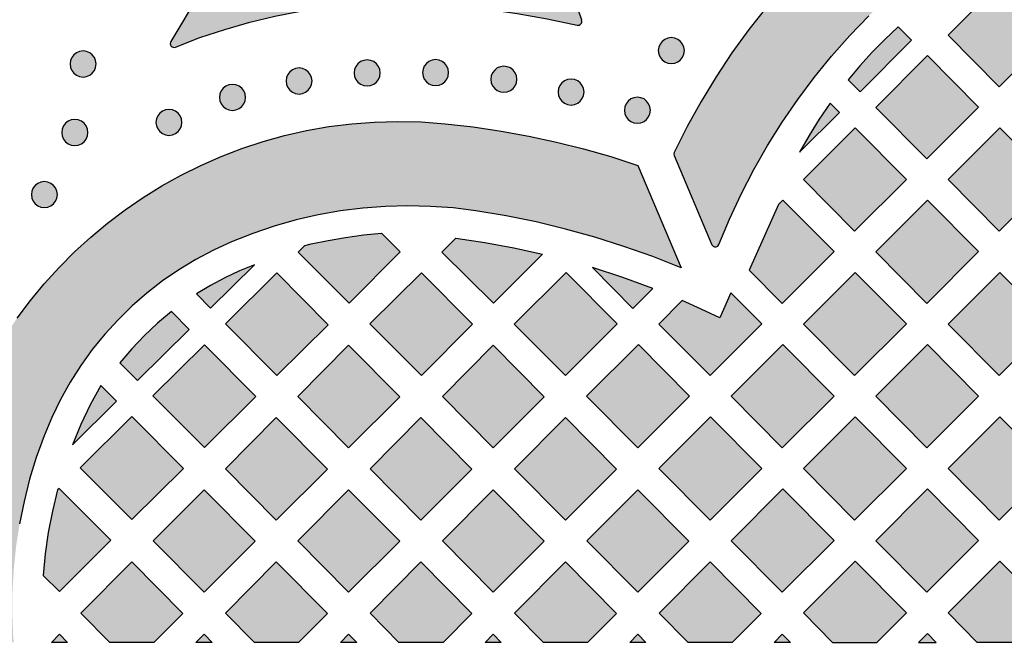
# Model space of a CAD drawing. Header units: millimetres. Extents: x -575 to 893, y -1168 to -690.
# Tile 13 of 72: x -316 to -188, y -1168 to -1087. Entities that reach past the tile are written whole.
import ezdxf

# ---------------------------------------------------------------- set-up
doc = ezdxf.new("R2010")
doc.units = ezdxf.units.MM
doc.layers.add('pattern', color=7, linetype='Continuous', true_color=0x000000)

msp = doc.modelspace()

# ---------------------------------------------------------------- hatches: boundary and pattern name
at = {"layer": 'pattern'}
for points in [[(-130.88, -1074.91), (-133.21, -1072.94), (-135.62, -1071.11), (-138.1, -1069.42), (-140.64, -1067.87), (-143.24, -1066.45), (-145.89, -1065.18), (-148.58, -1064.05), (-151.32, -1063.06), (-154.1, -1062.21), (-156.91, -1061.5), (-159.74, -1060.92), (-162.59, -1060.49), (-165.46, -1060.2), (-168.33, -1060.05), (-171.21, -1060.04), (-174.09, -1060.17), (-176.96, -1060.44), (-179.81, -1060.85), (-182.65, -1061.39), (-185.46, -1062.08), (-188.24, -1062.91), (-190.99, -1063.88), (-193.7, -1064.99), (-196.36, -1066.25), (-198.97, -1067.64), (-201.52, -1069.17), (-204.01, -1070.84), (-206.43, -1072.65), (-208.78, -1074.6), (-211.54, -1077.13), (-214.2, -1079.76), (-216.74, -1082.49), (-219.16, -1085.32), (-221.47, -1088.25), (-223.65, -1091.27), (-225.71, -1094.38), (-227.65, -1097.57), (-229.45, -1100.84), (-231.12, -1104.19), (-231.17, -1104.39), (-231.13, -1104.58), (-226.25, -1116.12), (-226.1, -1116.31), (-225.9, -1116.41), (-225.69, -1116.4), (-225.49, -1116.31), (-225.35, -1116.11), (-223.97, -1112.81), (-222.46, -1109.57), (-220.82, -1106.4), (-219.05, -1103.3), (-217.15, -1100.28), (-215.14, -1097.35), (-213.01, -1094.49), (-210.76, -1091.73), (-208.4, -1089.06), (-205.93, -1086.48), (-203.35, -1084), (-200.66, -1081.63), (-198.58, -1079.96), (-196.42, -1078.42), (-194.2, -1077.02), (-191.92, -1075.75), (-189.59, -1074.61), (-187.21, -1073.61), (-184.79, -1072.75), (-182.34, -1072.02), (-179.86, -1071.42), (-177.35, -1070.96), (-174.82, -1070.64), (-172.28, -1070.45), (-169.74, -1070.4), (-167.19, -1070.48), (-164.65, -1070.71), (-162.12, -1071.07), (-159.61, -1071.56), (-157.12, -1072.2), (-154.66, -1072.97), (-152.23, -1073.88), (-149.84, -1074.93), (-147.5, -1076.12), (-145.21, -1077.45), (-142.98, -1078.91), (-140.22, -1080.93), (-137.57, -1083.06), (-135.02, -1085.3), (-132.57, -1087.65), (-130.24, -1090.11), (-128.02, -1092.66), (-125.91, -1095.3), (-123.93, -1098.04), (-122.07, -1100.86), (-120.33, -1103.76), (-118.72, -1106.75), (-117.24, -1109.8), (-115.9, -1112.93), (-114.7, -1116.13), (-114.56, -1116.33), (-114.36, -1116.44), (-114.14, -1116.44), (-113.94, -1116.35), (-113.8, -1116.15), (-108.97, -1104.39), (-108.93, -1104.19), (-108.98, -1104), (-110.64, -1100.72), (-112.42, -1097.51), (-114.32, -1094.38), (-116.34, -1091.33), (-118.48, -1088.36), (-120.74, -1085.49), (-123.11, -1082.7), (-125.59, -1080), (-128.18, -1077.41)], [(-296.25, -1089.82), (-296.25, -1089.83), (-296.26, -1089.84), (-296.26, -1089.85), (-296.27, -1089.85), (-296.27, -1089.86), (-296.28, -1089.87), (-296.28, -1089.88), (-296.28, -1089.89), (-296.29, -1089.9), (-296.29, -1089.91), (-296.29, -1089.92), (-296.3, -1089.93), (-296.3, -1089.93), (-296.3, -1089.94), (-296.3, -1089.95), (-296.31, -1089.96), (-296.31, -1089.97), (-296.31, -1089.98), (-296.31, -1089.99), (-296.31, -1090), (-296.32, -1090.01), (-296.32, -1090.02), (-296.32, -1090.03), (-296.32, -1090.04), (-296.32, -1090.05), (-296.32, -1090.06), (-296.32, -1090.07), (-296.32, -1090.08), (-296.32, -1090.09), (-296.32, -1090.1), (-296.32, -1090.11), (-296.32, -1090.12), (-296.32, -1090.13), (-296.32, -1090.14), (-296.31, -1090.15), (-296.31, -1090.16), (-296.31, -1090.17), (-296.31, -1090.18), (-296.31, -1090.19), (-296.3, -1090.2), (-296.3, -1090.21), (-296.3, -1090.22), (-296.3, -1090.23), (-296.29, -1090.24), (-296.29, -1090.25), (-296.29, -1090.26), (-296.28, -1090.27), (-296.28, -1090.28), (-296.27, -1090.29), (-296.27, -1090.29), (-296.27, -1090.3), (-296.26, -1090.31), (-296.26, -1090.32), (-296.25, -1090.33), (-296.25, -1090.34), (-296.24, -1090.34), (-296.24, -1090.35), (-296.23, -1090.36), (-296.23, -1090.37), (-296.22, -1090.38), (-296.22, -1090.38), (-296.21, -1090.39), (-296.2, -1090.4), (-296.2, -1090.4), (-296.19, -1090.41), (-296.19, -1090.42), (-296.18, -1090.43), (-296.17, -1090.43), (-296.17, -1090.44), (-296.16, -1090.44), (-296.15, -1090.45), (-296.15, -1090.46), (-296.14, -1090.46), (-296.13, -1090.47), (-296.12, -1090.48), (-296.12, -1090.48), (-296.11, -1090.49), (-296.1, -1090.49), (-296.09, -1090.5), (-296.08, -1090.5), (-296.07, -1090.51), (-296.07, -1090.51), (-296.06, -1090.52), (-296.05, -1090.52), (-296.04, -1090.53), (-296.03, -1090.53), (-296.02, -1090.54), (-296.01, -1090.54), (-296, -1090.54), (-295.99, -1090.55), (-295.98, -1090.55), (-295.97, -1090.55), (-295.97, -1090.56), (-295.96, -1090.56), (-295.95, -1090.56), (-295.94, -1090.56), (-295.93, -1090.57), (-295.92, -1090.57), (-295.91, -1090.57), (-295.9, -1090.57), (-295.89, -1090.57), (-295.88, -1090.58), (-295.87, -1090.58), (-295.86, -1090.58), (-295.85, -1090.58), (-295.84, -1090.58), (-295.83, -1090.58), (-295.82, -1090.58), (-295.81, -1090.58), (-295.8, -1090.58), (-295.79, -1090.58), (-295.78, -1090.58), (-295.77, -1090.58), (-295.76, -1090.57), (-295.75, -1090.57), (-295.74, -1090.57), (-295.73, -1090.57), (-295.72, -1090.57), (-295.71, -1090.57), (-295.7, -1090.56), (-295.69, -1090.56), (-295.68, -1090.56), (-295.67, -1090.56), (-295.66, -1090.55), (-295.66, -1090.55), (-295.65, -1090.55), (-295.64, -1090.54), (-295.63, -1090.54), (-292.48, -1089.32), (-289.28, -1088.25), (-286.04, -1087.32), (-282.77, -1086.54), (-279.46, -1085.9), (-276.13, -1085.41), (-272.78, -1085.06), (-269.42, -1084.87), (-266.04, -1084.82), (-262.66, -1084.93), (-259.28, -1085.18), (-255.34, -1085.63), (-251.43, -1086.19), (-247.54, -1086.88), (-243.68, -1087.7), (-243.66, -1087.7), (-243.65, -1087.7), (-243.63, -1087.7), (-243.61, -1087.71), (-243.6, -1087.71), (-243.58, -1087.71), (-243.57, -1087.71), (-243.55, -1087.71), (-243.53, -1087.71), (-243.52, -1087.71), (-243.5, -1087.7), (-243.48, -1087.7), (-243.47, -1087.7), (-243.45, -1087.69), (-243.43, -1087.69), (-243.42, -1087.69), (-243.4, -1087.68), (-243.38, -1087.67), (-243.37, -1087.67), (-243.35, -1087.66), (-243.34, -1087.65), (-243.32, -1087.65), (-243.31, -1087.64), (-243.29, -1087.63), (-243.28, -1087.62), (-243.27, -1087.61), (-243.25, -1087.6), (-243.24, -1087.59), (-243.23, -1087.58), (-243.22, -1087.57), (-243.21, -1087.56), (-243.2, -1087.54), (-243.19, -1087.53), (-243.18, -1087.52), (-243.17, -1087.51), (-243.16, -1087.49), (-243.15, -1087.48), (-243.14, -1087.47), (-243.13, -1087.45), (-243.12, -1087.44), (-243.12, -1087.42), (-243.11, -1087.41), (-243.1, -1087.39), (-243.1, -1087.38), (-243.09, -1087.36), (-243.09, -1087.34), (-243.08, -1087.33), (-243.08, -1087.31), (-243.07, -1087.29), (-243.07, -1087.28), (-243.07, -1087.26), (-243.07, -1087.24), (-243.07, -1087.23), (-243.07, -1087.21), (-243.07, -1087.19), (-243.07, -1087.18), (-243.07, -1087.16), (-243.07, -1087.14), (-243.07, -1087.13), (-243.08, -1087.11), (-243.08, -1087.09), (-243.08, -1087.08), (-243.09, -1087.06), (-243.09, -1087.05), (-246.86, -1075.92), (-250.68, -1075.33), (-254.51, -1074.89), (-258.36, -1074.59), (-262.2, -1074.44), (-266.05, -1074.44), (-269.9, -1074.59), (-273.73, -1074.88), (-277.56, -1075.32), (-281.37, -1075.91), (-285.15, -1076.64), (-288.92, -1077.51)], [(-195.7, -1089), (-189.08, -1095.67), (-182.39, -1088.98), (-189, -1082.3)], [(-202.15, -1087.93), (-203.87, -1089.55), (-205.53, -1091.22), (-207.11, -1092.96), (-208.64, -1094.77), (-207.08, -1096.33), (-200.42, -1089.66)], [(-229.81, -1091), (-229.87, -1090.55), (-230.04, -1090.15), (-230.3, -1089.81), (-230.65, -1089.55), (-231.05, -1089.38), (-231.5, -1089.32), (-231.94, -1089.38), (-232.35, -1089.55), (-232.69, -1089.81), (-232.95, -1090.15), (-233.12, -1090.55), (-233.18, -1091), (-233.12, -1091.45), (-232.95, -1091.85), (-232.69, -1092.19), (-232.35, -1092.46), (-231.94, -1092.63), (-231.5, -1092.69), (-231.05, -1092.63), (-230.65, -1092.46), (-230.3, -1092.19), (-230.04, -1091.85), (-229.87, -1091.45)], [(-305.91, -1092.73), (-305.97, -1092.28), (-306.14, -1091.88), (-306.4, -1091.54), (-306.74, -1091.28), (-307.14, -1091.11), (-307.59, -1091.05), (-308.04, -1091.11), (-308.44, -1091.28), (-308.78, -1091.54), (-309.05, -1091.88), (-309.22, -1092.28), (-309.28, -1092.73), (-309.22, -1093.18), (-309.05, -1093.58), (-308.78, -1093.92), (-308.44, -1094.19), (-308.04, -1094.36), (-307.59, -1094.42), (-307.14, -1094.36), (-306.74, -1094.19), (-306.4, -1093.92), (-306.14, -1093.58), (-305.97, -1093.18)], [(-269.16, -1093.89), (-269.22, -1093.44), (-269.39, -1093.04), (-269.65, -1092.7), (-270, -1092.43), (-270.4, -1092.26), (-270.85, -1092.2), (-271.29, -1092.26), (-271.7, -1092.43), (-272.04, -1092.7), (-272.3, -1093.04), (-272.47, -1093.44), (-272.53, -1093.89), (-272.47, -1094.34), (-272.3, -1094.74), (-272.04, -1095.08), (-271.7, -1095.34), (-271.29, -1095.51), (-270.85, -1095.57), (-270.4, -1095.51), (-270, -1095.34), (-269.65, -1095.08), (-269.39, -1094.74), (-269.22, -1094.34)], [(-260.31, -1093.85), (-260.37, -1093.4), (-260.54, -1093), (-260.81, -1092.66), (-261.15, -1092.39), (-261.55, -1092.22), (-262, -1092.16), (-262.45, -1092.22), (-262.85, -1092.39), (-263.19, -1092.66), (-263.45, -1093), (-263.62, -1093.4), (-263.68, -1093.85), (-263.62, -1094.3), (-263.45, -1094.7), (-263.19, -1095.04), (-262.85, -1095.3), (-262.45, -1095.47), (-262, -1095.53), (-261.55, -1095.47), (-261.15, -1095.3), (-260.81, -1095.04), (-260.54, -1094.7), (-260.37, -1094.3)], [(-205.05, -1098.35), (-198.36, -1091.65), (-191.74, -1098.33), (-198.44, -1105.02)], [(-277.97, -1094.93), (-278.03, -1094.48), (-278.2, -1094.08), (-278.47, -1093.74), (-278.81, -1093.48), (-279.21, -1093.31), (-279.66, -1093.25), (-280.11, -1093.31), (-280.51, -1093.48), (-280.85, -1093.74), (-281.11, -1094.08), (-281.28, -1094.48), (-281.34, -1094.93), (-281.28, -1095.38), (-281.11, -1095.78), (-280.85, -1096.12), (-280.51, -1096.39), (-280.11, -1096.56), (-279.66, -1096.62), (-279.21, -1096.56), (-278.81, -1096.39), (-278.47, -1096.12), (-278.2, -1095.78), (-278.03, -1095.38)], [(-251.48, -1094.71), (-251.54, -1094.26), (-251.71, -1093.86), (-251.97, -1093.52), (-252.31, -1093.25), (-252.72, -1093.08), (-253.16, -1093.02), (-253.61, -1093.08), (-254.01, -1093.25), (-254.35, -1093.52), (-254.62, -1093.86), (-254.79, -1094.26), (-254.85, -1094.71), (-254.79, -1095.16), (-254.62, -1095.56), (-254.35, -1095.9), (-254.01, -1096.17), (-253.61, -1096.34), (-253.16, -1096.4), (-252.72, -1096.34), (-252.31, -1096.17), (-251.97, -1095.9), (-251.71, -1095.56), (-251.54, -1095.16)], [(-286.58, -1097.06), (-286.64, -1096.61), (-286.81, -1096.21), (-287.08, -1095.87), (-287.42, -1095.6), (-287.82, -1095.43), (-288.27, -1095.37), (-288.72, -1095.43), (-289.12, -1095.6), (-289.46, -1095.87), (-289.72, -1096.21), (-289.89, -1096.61), (-289.95, -1097.06), (-289.89, -1097.51), (-289.72, -1097.91), (-289.46, -1098.25), (-289.12, -1098.51), (-288.72, -1098.68), (-288.27, -1098.74), (-287.82, -1098.68), (-287.42, -1098.51), (-287.08, -1098.25), (-286.81, -1097.91), (-286.64, -1097.51)], [(-242.78, -1096.36), (-242.84, -1095.91), (-243.01, -1095.51), (-243.27, -1095.17), (-243.61, -1094.91), (-244.02, -1094.74), (-244.47, -1094.68), (-244.91, -1094.74), (-245.31, -1094.91), (-245.66, -1095.17), (-245.92, -1095.51), (-246.09, -1095.91), (-246.15, -1096.36), (-246.09, -1096.81), (-245.92, -1097.21), (-245.66, -1097.55), (-245.31, -1097.82), (-244.91, -1097.99), (-244.47, -1098.05), (-244.02, -1097.99), (-243.61, -1097.82), (-243.27, -1097.55), (-243.01, -1097.21), (-242.84, -1096.81)], [(-234.2, -1098.72), (-234.26, -1098.27), (-234.43, -1097.87), (-234.69, -1097.53), (-235.03, -1097.26), (-235.44, -1097.1), (-235.88, -1097.03), (-236.33, -1097.1), (-236.74, -1097.26), (-237.08, -1097.53), (-237.34, -1097.87), (-237.51, -1098.27), (-237.57, -1098.72), (-237.51, -1099.17), (-237.34, -1099.57), (-237.08, -1099.91), (-236.74, -1100.17), (-236.33, -1100.34), (-235.88, -1100.4), (-235.44, -1100.34), (-235.03, -1100.17), (-234.69, -1099.91), (-234.43, -1099.57), (-234.26, -1099.17)], [(-210.95, -1097.8), (-212.35, -1099.86), (-213.67, -1101.97), (-214.9, -1104.14), (-209.75, -1099)], [(-294.8, -1100.29), (-294.86, -1099.84), (-295.03, -1099.44), (-295.3, -1099.1), (-295.64, -1098.84), (-296.04, -1098.67), (-296.49, -1098.61), (-296.94, -1098.67), (-297.34, -1098.84), (-297.68, -1099.1), (-297.94, -1099.44), (-298.11, -1099.84), (-298.17, -1100.29), (-298.11, -1100.74), (-297.94, -1101.14), (-297.68, -1101.48), (-297.34, -1101.75), (-296.94, -1101.92), (-296.49, -1101.98), (-296.04, -1101.92), (-295.64, -1101.75), (-295.3, -1101.48), (-295.03, -1101.14), (-294.86, -1100.74)], [(-327.13, -1167.59), (-327.3, -1165), (-327.39, -1161.41), (-327.35, -1158.34), (-327.15, -1155.31), (-326.8, -1152.32), (-326.31, -1149.38), (-325.69, -1146.49), (-324.93, -1143.66), (-324.03, -1140.88), (-323.01, -1138.17), (-321.87, -1135.52), (-320.61, -1132.94), (-319.22, -1130.43), (-317.73, -1127.99), (-316.13, -1125.64), (-314.42, -1123.36), (-312.61, -1121.17), (-310.7, -1119.07), (-308.7, -1117.06), (-306.61, -1115.15), (-304.43, -1113.33), (-302.17, -1111.62), (-299.83, -1110.01), (-297.41, -1108.51), (-294.92, -1107.12), (-292.36, -1105.85), (-289.74, -1104.7), (-287.06, -1103.67), (-284.31, -1102.76), (-281.52, -1101.99), (-278.68, -1101.35), (-275.79, -1100.84), (-272.85, -1100.47), (-269.88, -1100.25), (-266.88, -1100.17), (-263.84, -1100.24), (-260.77, -1100.46), (-257.12, -1100.88), (-253.5, -1101.41), (-249.92, -1102.06), (-246.37, -1102.83), (-242.84, -1103.71), (-239.32, -1104.72), (-235.82, -1105.85), (-230.21, -1119.12), (-233.91, -1117.66), (-237.63, -1116.34), (-241.38, -1115.15), (-245.17, -1114.1), (-248.99, -1113.18), (-252.86, -1112.4), (-256.79, -1111.74), (-259.71, -1111.37), (-262.64, -1111.16), (-265.57, -1111.09), (-268.49, -1111.17), (-271.41, -1111.39), (-274.31, -1111.76), (-277.19, -1112.27), (-280.04, -1112.92), (-282.86, -1113.72), (-285.64, -1114.66), (-288.38, -1115.74), (-290.73, -1116.82), (-293.01, -1118.03), (-295.21, -1119.36), (-297.31, -1120.81), (-299.33, -1122.38), (-301.25, -1124.05), (-303.07, -1125.83), (-304.79, -1127.72), (-306.4, -1129.69), (-307.89, -1131.76), (-309.27, -1133.92), (-310.52, -1136.16), (-311.65, -1138.47), (-312.65, -1140.86), (-313.65, -1143.66), (-314.51, -1146.49), (-315.23, -1149.36), (-315.81, -1152.25), (-316.26, -1155.16), (-316.56, -1158.09), (-316.73, -1161.03), (-316.75, -1163.98), (-316.63, -1166.93), (-316.57, -1167.59)], [(-306.98, -1101.6), (-307.04, -1101.15), (-307.21, -1100.75), (-307.47, -1100.4), (-307.82, -1100.14), (-308.22, -1099.97), (-308.67, -1099.91), (-309.12, -1099.97), (-309.52, -1100.14), (-309.86, -1100.4), (-310.12, -1100.75), (-310.29, -1101.15), (-310.35, -1101.6), (-310.29, -1102.04), (-310.12, -1102.45), (-309.86, -1102.79), (-309.52, -1103.05), (-309.12, -1103.22), (-308.67, -1103.28), (-308.22, -1103.22), (-307.82, -1103.05), (-307.47, -1102.79), (-307.21, -1102.45), (-307.04, -1102.04)], [(-207.79, -1114.37), (-214.4, -1107.7), (-207.71, -1101), (-201.09, -1107.68)], [(-195.7, -1107.69), (-189.08, -1114.37), (-182.39, -1107.67), (-189, -1101)], [(-310.92, -1109.63), (-310.98, -1109.18), (-311.15, -1108.78), (-311.41, -1108.44), (-311.76, -1108.18), (-312.16, -1108.01), (-312.61, -1107.95), (-313.05, -1108.01), (-313.46, -1108.18), (-313.8, -1108.44), (-314.06, -1108.78), (-314.23, -1109.18), (-314.29, -1109.63), (-314.23, -1110.08), (-314.06, -1110.48), (-313.8, -1110.82), (-313.46, -1111.09), (-313.05, -1111.26), (-312.61, -1111.32), (-312.16, -1111.26), (-311.76, -1111.09), (-311.41, -1110.82), (-311.15, -1110.48), (-310.98, -1110.08)], [(-217.14, -1123.72), (-210.44, -1117.02), (-217.06, -1110.35), (-217.65, -1110.93), (-221.42, -1119.4)], [(-198.44, -1123.72), (-191.74, -1117.02), (-198.36, -1110.35), (-205.05, -1117.04)], [(-266.56, -1117.04), (-273.16, -1123.71), (-279.78, -1117.1), (-278.92, -1116.24), (-278.11, -1116.03), (-275.89, -1115.56), (-273.63, -1115.17), (-271.32, -1114.86), (-268.98, -1114.65)], [(-259.38, -1115.26), (-255.62, -1115.82), (-251.88, -1116.51), (-248.16, -1117.33), (-254.51, -1123.68), (-261.19, -1117.07)], [(-285.43, -1118.71), (-287.38, -1119.51), (-289.28, -1120.4), (-291.13, -1121.39), (-292.93, -1122.48), (-291.1, -1124.33)], [(-233.9, -1121.79), (-237.77, -1120.37), (-241.68, -1119.09), (-236.47, -1124.36)], [(-275.87, -1126.49), (-282.53, -1119.78), (-289.16, -1126.35), (-282.51, -1133.06)], [(-270.49, -1126.38), (-263.82, -1119.78), (-257.24, -1126.42), (-263.81, -1133.06)], [(-238.5, -1126.37), (-245.19, -1133.06), (-251.81, -1126.39), (-245.11, -1119.7)], [(-214.4, -1126.39), (-207.79, -1133.07), (-201.09, -1126.37), (-207.71, -1119.7)], [(-189.08, -1133.07), (-182.39, -1126.37), (-189, -1119.7), (-195.7, -1126.39)], [(-225.24, -1125.6), (-227.65, -1124.45), (-230.08, -1123.36), (-233.11, -1126.39), (-226.49, -1133.06), (-219.8, -1126.37), (-223.79, -1122.34)], [(-296.17, -1124.78), (-297.99, -1126.3), (-299.7, -1127.9), (-301.31, -1129.6), (-302.84, -1131.4), (-300.56, -1133.7), (-293.89, -1127.09)], [(-298.59, -1135.69), (-291.91, -1129.08), (-285.23, -1135.76), (-291.9, -1142.37)], [(-273.24, -1142.41), (-279.82, -1135.77), (-273.25, -1129.14), (-266.64, -1135.81)], [(-261.12, -1135.78), (-254.54, -1129.14), (-247.94, -1135.81), (-254.54, -1142.41)], [(-242.46, -1135.74), (-235.84, -1142.41), (-229.15, -1135.72), (-235.76, -1129.05)], [(-223.75, -1135.74), (-217.14, -1142.41), (-210.44, -1135.72), (-217.06, -1129.05)], [(-198.35, -1129.05), (-205.05, -1135.74), (-198.43, -1142.41), (-191.74, -1135.72)], [(-305.31, -1134.34), (-306.66, -1136.84), (-307.88, -1139.4), (-308.97, -1142.03), (-303.28, -1136.39)], [(-294.62, -1145.07), (-301.31, -1138.38), (-307.99, -1145), (-301.3, -1151.68)], [(-282.6, -1151.76), (-289.17, -1145.12), (-282.6, -1138.49), (-275.99, -1145.16)], [(-263.9, -1138.49), (-257.29, -1145.16), (-263.89, -1151.76), (-270.47, -1145.12)], [(-251.77, -1145.12), (-245.19, -1138.49), (-238.58, -1145.16), (-245.19, -1151.76)], [(-219.8, -1145.07), (-226.41, -1138.4), (-233.11, -1145.09), (-226.49, -1151.76)], [(-214.4, -1145.09), (-207.79, -1151.76), (-201.09, -1145.07), (-207.71, -1138.4)], [(-195.7, -1145.09), (-189.08, -1151.76), (-182.39, -1145.07), (-189, -1138.4)], [(-310.9, -1147.87), (-311.57, -1150.61), (-312.1, -1153.36), (-312.5, -1156.14), (-312.76, -1158.95), (-310.66, -1161.03), (-304.01, -1154.38), (-310.7, -1147.69)], [(-298.52, -1154.47), (-291.95, -1147.84), (-285.34, -1154.5), (-291.95, -1161.11)], [(-273.24, -1161.11), (-279.82, -1154.47), (-273.25, -1147.84), (-266.64, -1154.5)], [(-261.12, -1154.47), (-254.54, -1147.84), (-247.94, -1154.5), (-254.54, -1161.11)], [(-235.84, -1147.84), (-229.23, -1154.5), (-235.84, -1161.11), (-242.41, -1154.47)], [(-217.06, -1147.74), (-223.75, -1154.44), (-217.14, -1161.11), (-210.44, -1154.42)], [(-205.05, -1154.44), (-198.43, -1161.11), (-191.74, -1154.42), (-198.35, -1147.74)], [(-304.14, -1167.59), (-307.87, -1163.82), (-301.3, -1157.18), (-294.69, -1163.85), (-298.43, -1167.59)], [(-285.44, -1167.59), (-289.17, -1163.82), (-282.6, -1157.18), (-275.99, -1163.85), (-279.73, -1167.59)], [(-266.73, -1167.59), (-270.47, -1163.82), (-263.9, -1157.18), (-257.29, -1163.85), (-261.02, -1167.59)], [(-248.03, -1167.59), (-251.77, -1163.82), (-245.19, -1157.18), (-238.58, -1163.85), (-242.32, -1167.59)], [(-229.33, -1167.59), (-233.06, -1163.82), (-226.49, -1157.18), (-219.88, -1163.85), (-223.62, -1167.59)], [(-204.91, -1167.59), (-201.09, -1163.77), (-207.71, -1157.09), (-214.4, -1163.78), (-210.63, -1167.59)], [(-191.93, -1167.59), (-195.7, -1163.78), (-189, -1157.09), (-182.39, -1163.77), (-186.21, -1167.59)], [(-311.7, -1167.59), (-310.65, -1166.53), (-309.61, -1167.59)], [(-292.99, -1167.59), (-291.95, -1166.53), (-290.91, -1167.59)], [(-274.29, -1167.59), (-273.25, -1166.53), (-272.2, -1167.59)], [(-255.59, -1167.59), (-254.54, -1166.53), (-253.5, -1167.59)], [(-236.88, -1167.59), (-235.84, -1166.53), (-234.8, -1167.59)], [(-218.18, -1167.59), (-217.14, -1166.53), (-216.09, -1167.59)], [(-197.22, -1167.59), (-198.35, -1166.44), (-199.5, -1167.59)]]:
    msp.add_hatch(color=256, dxfattribs=at).paths.add_polyline_path(points, flags=0)

# ---------------------------------------------------------------- linework, layer by layer
for points in [[(-243.09, -1087.05), (-246.86, -1075.92), (-250.68, -1075.33), (-254.51, -1074.89), (-258.36, -1074.59), (-262.2, -1074.44), (-266.05, -1074.44), (-269.9, -1074.59), (-273.73, -1074.88), (-277.56, -1075.32), (-281.37, -1075.91), (-285.15, -1076.64), (-288.92, -1077.51), (-296.25, -1089.82)], [(-295.63, -1090.54), (-292.48, -1089.32), (-289.28, -1088.25), (-286.04, -1087.32), (-282.77, -1086.54), (-279.46, -1085.9), (-276.13, -1085.41), (-272.78, -1085.06), (-269.42, -1084.87), (-266.04, -1084.82), (-262.66, -1084.93), (-259.28, -1085.18), (-255.34, -1085.63), (-251.43, -1086.19), (-247.54, -1086.88), (-243.68, -1087.7)], [(-219.16, -1085.32), (-221.47, -1088.25), (-223.65, -1091.27), (-225.71, -1094.38), (-227.65, -1097.57), (-229.45, -1100.84), (-231.12, -1104.19), (-231.17, -1104.39), (-231.13, -1104.58), (-226.25, -1116.12), (-226.1, -1116.31), (-225.9, -1116.41), (-225.69, -1116.4), (-225.49, -1116.31), (-225.35, -1116.11), (-223.97, -1112.81), (-222.46, -1109.57), (-220.82, -1106.4), (-219.05, -1103.3), (-217.15, -1100.28), (-215.14, -1097.35), (-213.01, -1094.49), (-210.76, -1091.73), (-208.4, -1089.06), (-205.93, -1086.48)]]:
    msp.add_lwpolyline(points, dxfattribs=at)
for points in [[(-195.7, -1089), (-189.08, -1095.67), (-182.39, -1088.98), (-189, -1082.3)], [(-202.15, -1087.93), (-203.87, -1089.55), (-205.53, -1091.22), (-207.11, -1092.96), (-208.64, -1094.77), (-207.08, -1096.33), (-200.42, -1089.66)], [(-229.81, -1091), (-229.87, -1090.55), (-230.04, -1090.15), (-230.3, -1089.81), (-230.65, -1089.55), (-231.05, -1089.38), (-231.5, -1089.32), (-231.94, -1089.38), (-232.35, -1089.55), (-232.69, -1089.81), (-232.95, -1090.15), (-233.12, -1090.55), (-233.18, -1091), (-233.12, -1091.45), (-232.95, -1091.85), (-232.69, -1092.19), (-232.35, -1092.46), (-231.94, -1092.63), (-231.5, -1092.69), (-231.05, -1092.63), (-230.65, -1092.46), (-230.3, -1092.19), (-230.04, -1091.85), (-229.87, -1091.45)], [(-305.91, -1092.73), (-305.97, -1092.28), (-306.14, -1091.88), (-306.4, -1091.54), (-306.74, -1091.28), (-307.14, -1091.11), (-307.59, -1091.05), (-308.04, -1091.11), (-308.44, -1091.28), (-308.78, -1091.54), (-309.05, -1091.88), (-309.22, -1092.28), (-309.28, -1092.73), (-309.22, -1093.18), (-309.05, -1093.58), (-308.78, -1093.92), (-308.44, -1094.19), (-308.04, -1094.36), (-307.59, -1094.42), (-307.14, -1094.36), (-306.74, -1094.19), (-306.4, -1093.92), (-306.14, -1093.58), (-305.97, -1093.18)], [(-269.16, -1093.89), (-269.22, -1093.44), (-269.39, -1093.04), (-269.65, -1092.7), (-270, -1092.43), (-270.4, -1092.26), (-270.85, -1092.2), (-271.29, -1092.26), (-271.7, -1092.43), (-272.04, -1092.7), (-272.3, -1093.04), (-272.47, -1093.44), (-272.53, -1093.89), (-272.47, -1094.34), (-272.3, -1094.74), (-272.04, -1095.08), (-271.7, -1095.34), (-271.29, -1095.51), (-270.85, -1095.57), (-270.4, -1095.51), (-270, -1095.34), (-269.65, -1095.08), (-269.39, -1094.74), (-269.22, -1094.34)], [(-260.31, -1093.85), (-260.37, -1093.4), (-260.54, -1093), (-260.81, -1092.66), (-261.15, -1092.39), (-261.55, -1092.22), (-262, -1092.16), (-262.45, -1092.22), (-262.85, -1092.39), (-263.19, -1092.66), (-263.45, -1093), (-263.62, -1093.4), (-263.68, -1093.85), (-263.62, -1094.3), (-263.45, -1094.7), (-263.19, -1095.04), (-262.85, -1095.3), (-262.45, -1095.47), (-262, -1095.53), (-261.55, -1095.47), (-261.15, -1095.3), (-260.81, -1095.04), (-260.54, -1094.7), (-260.37, -1094.3)], [(-205.05, -1098.35), (-198.36, -1091.65), (-191.74, -1098.33), (-198.44, -1105.02)], [(-277.97, -1094.93), (-278.03, -1094.48), (-278.2, -1094.08), (-278.47, -1093.74), (-278.81, -1093.48), (-279.21, -1093.31), (-279.66, -1093.25), (-280.11, -1093.31), (-280.51, -1093.48), (-280.85, -1093.74), (-281.11, -1094.08), (-281.28, -1094.48), (-281.34, -1094.93), (-281.28, -1095.38), (-281.11, -1095.78), (-280.85, -1096.12), (-280.51, -1096.39), (-280.11, -1096.56), (-279.66, -1096.62), (-279.21, -1096.56), (-278.81, -1096.39), (-278.47, -1096.12), (-278.2, -1095.78), (-278.03, -1095.38)], [(-251.48, -1094.71), (-251.54, -1094.26), (-251.71, -1093.86), (-251.97, -1093.52), (-252.31, -1093.25), (-252.72, -1093.08), (-253.16, -1093.02), (-253.61, -1093.08), (-254.01, -1093.25), (-254.35, -1093.52), (-254.62, -1093.86), (-254.79, -1094.26), (-254.85, -1094.71), (-254.79, -1095.16), (-254.62, -1095.56), (-254.35, -1095.9), (-254.01, -1096.17), (-253.61, -1096.34), (-253.16, -1096.4), (-252.72, -1096.34), (-252.31, -1096.17), (-251.97, -1095.9), (-251.71, -1095.56), (-251.54, -1095.16)], [(-286.58, -1097.06), (-286.64, -1096.61), (-286.81, -1096.21), (-287.08, -1095.87), (-287.42, -1095.6), (-287.82, -1095.43), (-288.27, -1095.37), (-288.72, -1095.43), (-289.12, -1095.6), (-289.46, -1095.87), (-289.72, -1096.21), (-289.89, -1096.61), (-289.95, -1097.06), (-289.89, -1097.51), (-289.72, -1097.91), (-289.46, -1098.25), (-289.12, -1098.51), (-288.72, -1098.68), (-288.27, -1098.74), (-287.82, -1098.68), (-287.42, -1098.51), (-287.08, -1098.25), (-286.81, -1097.91), (-286.64, -1097.51)], [(-242.78, -1096.36), (-242.84, -1095.91), (-243.01, -1095.51), (-243.27, -1095.17), (-243.61, -1094.91), (-244.02, -1094.74), (-244.47, -1094.68), (-244.91, -1094.74), (-245.31, -1094.91), (-245.66, -1095.17), (-245.92, -1095.51), (-246.09, -1095.91), (-246.15, -1096.36), (-246.09, -1096.81), (-245.92, -1097.21), (-245.66, -1097.55), (-245.31, -1097.82), (-244.91, -1097.99), (-244.47, -1098.05), (-244.02, -1097.99), (-243.61, -1097.82), (-243.27, -1097.55), (-243.01, -1097.21), (-242.84, -1096.81)], [(-234.2, -1098.72), (-234.26, -1098.27), (-234.43, -1097.87), (-234.69, -1097.53), (-235.03, -1097.26), (-235.44, -1097.1), (-235.88, -1097.03), (-236.33, -1097.1), (-236.74, -1097.26), (-237.08, -1097.53), (-237.34, -1097.87), (-237.51, -1098.27), (-237.57, -1098.72), (-237.51, -1099.17), (-237.34, -1099.57), (-237.08, -1099.91), (-236.74, -1100.17), (-236.33, -1100.34), (-235.88, -1100.4), (-235.44, -1100.34), (-235.03, -1100.17), (-234.69, -1099.91), (-234.43, -1099.57), (-234.26, -1099.17)], [(-210.95, -1097.8), (-212.35, -1099.86), (-213.67, -1101.97), (-214.9, -1104.14), (-209.75, -1099)], [(-294.8, -1100.29), (-294.86, -1099.84), (-295.03, -1099.44), (-295.3, -1099.1), (-295.64, -1098.84), (-296.04, -1098.67), (-296.49, -1098.61), (-296.94, -1098.67), (-297.34, -1098.84), (-297.68, -1099.1), (-297.94, -1099.44), (-298.11, -1099.84), (-298.17, -1100.29), (-298.11, -1100.74), (-297.94, -1101.14), (-297.68, -1101.48), (-297.34, -1101.75), (-296.94, -1101.92), (-296.49, -1101.98), (-296.04, -1101.92), (-295.64, -1101.75), (-295.3, -1101.48), (-295.03, -1101.14), (-294.86, -1100.74)], [(-306.98, -1101.6), (-307.04, -1101.15), (-307.21, -1100.75), (-307.47, -1100.4), (-307.82, -1100.14), (-308.22, -1099.97), (-308.67, -1099.91), (-309.12, -1099.97), (-309.52, -1100.14), (-309.86, -1100.4), (-310.12, -1100.75), (-310.29, -1101.15), (-310.35, -1101.6), (-310.29, -1102.04), (-310.12, -1102.45), (-309.86, -1102.79), (-309.52, -1103.05), (-309.12, -1103.22), (-308.67, -1103.28), (-308.22, -1103.22), (-307.82, -1103.05), (-307.47, -1102.79), (-307.21, -1102.45), (-307.04, -1102.04)], [(-207.79, -1114.37), (-214.4, -1107.7), (-207.71, -1101), (-201.09, -1107.68)], [(-195.7, -1107.69), (-189.08, -1114.37), (-182.39, -1107.67), (-189, -1101)], [(-310.92, -1109.63), (-310.98, -1109.18), (-311.15, -1108.78), (-311.41, -1108.44), (-311.76, -1108.18), (-312.16, -1108.01), (-312.61, -1107.95), (-313.05, -1108.01), (-313.46, -1108.18), (-313.8, -1108.44), (-314.06, -1108.78), (-314.23, -1109.18), (-314.29, -1109.63), (-314.23, -1110.08), (-314.06, -1110.48), (-313.8, -1110.82), (-313.46, -1111.09), (-313.05, -1111.26), (-312.61, -1111.32), (-312.16, -1111.26), (-311.76, -1111.09), (-311.41, -1110.82), (-311.15, -1110.48), (-310.98, -1110.08)], [(-217.14, -1123.72), (-210.44, -1117.02), (-217.06, -1110.35), (-217.65, -1110.93), (-221.42, -1119.4)], [(-198.44, -1123.72), (-191.74, -1117.02), (-198.36, -1110.35), (-205.05, -1117.04)], [(-266.56, -1117.04), (-273.16, -1123.71), (-279.78, -1117.1), (-278.92, -1116.24), (-278.11, -1116.03), (-275.89, -1115.56), (-273.63, -1115.17), (-271.32, -1114.86), (-268.98, -1114.65)], [(-259.38, -1115.26), (-255.62, -1115.82), (-251.88, -1116.51), (-248.16, -1117.33), (-254.51, -1123.68), (-261.19, -1117.07)], [(-285.43, -1118.71), (-287.38, -1119.51), (-289.28, -1120.4), (-291.13, -1121.39), (-292.93, -1122.48), (-291.1, -1124.33)], [(-233.9, -1121.79), (-237.77, -1120.37), (-241.68, -1119.09), (-236.47, -1124.36)], [(-275.87, -1126.49), (-282.53, -1119.78), (-289.16, -1126.35), (-282.51, -1133.06)], [(-270.49, -1126.38), (-263.82, -1119.78), (-257.24, -1126.42), (-263.81, -1133.06)], [(-238.5, -1126.37), (-245.19, -1133.06), (-251.81, -1126.39), (-245.11, -1119.7)], [(-214.4, -1126.39), (-207.79, -1133.07), (-201.09, -1126.37), (-207.71, -1119.7)], [(-189.08, -1133.07), (-182.39, -1126.37), (-189, -1119.7), (-195.7, -1126.39)], [(-225.24, -1125.6), (-227.65, -1124.45), (-230.08, -1123.36), (-233.11, -1126.39), (-226.49, -1133.06), (-219.8, -1126.37), (-223.79, -1122.34)], [(-296.17, -1124.78), (-297.99, -1126.3), (-299.7, -1127.9), (-301.31, -1129.6), (-302.84, -1131.4), (-300.56, -1133.7), (-293.89, -1127.09)], [(-298.59, -1135.69), (-291.91, -1129.08), (-285.23, -1135.76), (-291.9, -1142.37)], [(-273.24, -1142.41), (-279.82, -1135.77), (-273.25, -1129.14), (-266.64, -1135.81)], [(-261.12, -1135.78), (-254.54, -1129.14), (-247.94, -1135.81), (-254.54, -1142.41)], [(-242.46, -1135.74), (-235.84, -1142.41), (-229.15, -1135.72), (-235.76, -1129.05)], [(-223.75, -1135.74), (-217.14, -1142.41), (-210.44, -1135.72), (-217.06, -1129.05)], [(-198.35, -1129.05), (-205.05, -1135.74), (-198.43, -1142.41), (-191.74, -1135.72)], [(-305.31, -1134.34), (-306.66, -1136.84), (-307.88, -1139.4), (-308.97, -1142.03), (-303.28, -1136.39)], [(-294.62, -1145.07), (-301.31, -1138.38), (-307.99, -1145), (-301.3, -1151.68)], [(-282.6, -1151.76), (-289.17, -1145.12), (-282.6, -1138.49), (-275.99, -1145.16)], [(-263.9, -1138.49), (-257.29, -1145.16), (-263.89, -1151.76), (-270.47, -1145.12)], [(-251.77, -1145.12), (-245.19, -1138.49), (-238.58, -1145.16), (-245.19, -1151.76)], [(-219.8, -1145.07), (-226.41, -1138.4), (-233.11, -1145.09), (-226.49, -1151.76)], [(-214.4, -1145.09), (-207.79, -1151.76), (-201.09, -1145.07), (-207.71, -1138.4)], [(-195.7, -1145.09), (-189.08, -1151.76), (-182.39, -1145.07), (-189, -1138.4)], [(-310.9, -1147.87), (-311.57, -1150.61), (-312.1, -1153.36), (-312.5, -1156.14), (-312.76, -1158.95), (-310.66, -1161.03), (-304.01, -1154.38), (-310.7, -1147.69)], [(-298.52, -1154.47), (-291.95, -1147.84), (-285.34, -1154.5), (-291.95, -1161.11)], [(-273.24, -1161.11), (-279.82, -1154.47), (-273.25, -1147.84), (-266.64, -1154.5)], [(-261.12, -1154.47), (-254.54, -1147.84), (-247.94, -1154.5), (-254.54, -1161.11)], [(-235.84, -1147.84), (-229.23, -1154.5), (-235.84, -1161.11), (-242.41, -1154.47)], [(-217.06, -1147.74), (-223.75, -1154.44), (-217.14, -1161.11), (-210.44, -1154.42)], [(-205.05, -1154.44), (-198.43, -1161.11), (-191.74, -1154.42), (-198.35, -1147.74)]]:
    msp.add_lwpolyline(points, close=True, dxfattribs=at)
at = {"layer": 'pattern', "linetype": 'Continuous'}
msp.add_lwpolyline([(-316.13, -1125.64), (-314.42, -1123.36), (-312.61, -1121.17), (-310.7, -1119.07), (-308.7, -1117.06), (-306.61, -1115.15), (-304.43, -1113.33), (-302.17, -1111.62), (-299.83, -1110.01), (-297.41, -1108.51), (-294.92, -1107.12), (-292.36, -1105.85), (-289.74, -1104.7), (-287.06, -1103.67), (-284.31, -1102.76), (-281.52, -1101.99), (-278.68, -1101.35), (-275.79, -1100.84), (-272.85, -1100.47), (-269.88, -1100.25), (-266.88, -1100.17), (-263.84, -1100.24), (-260.77, -1100.46), (-257.12, -1100.88), (-253.5, -1101.41), (-249.92, -1102.06), (-246.37, -1102.83), (-242.84, -1103.71), (-239.32, -1104.72), (-235.82, -1105.85), (-230.21, -1119.12), (-233.91, -1117.66), (-237.63, -1116.34), (-241.38, -1115.15), (-245.17, -1114.1), (-248.99, -1113.18), (-252.86, -1112.4), (-256.79, -1111.74), (-259.71, -1111.37), (-262.64, -1111.16), (-265.57, -1111.09), (-268.49, -1111.17), (-271.41, -1111.39), (-274.31, -1111.76), (-277.19, -1112.27), (-280.04, -1112.92), (-282.86, -1113.72), (-285.64, -1114.66), (-288.38, -1115.74), (-290.73, -1116.82), (-293.01, -1118.03), (-295.21, -1119.36), (-297.31, -1120.81), (-299.33, -1122.38), (-301.25, -1124.05), (-303.07, -1125.83), (-304.79, -1127.72), (-306.4, -1129.69), (-307.89, -1131.76), (-309.27, -1133.92), (-310.52, -1136.16), (-311.65, -1138.47), (-312.65, -1140.86), (-313.65, -1143.66), (-314.51, -1146.49), (-315.23, -1149.36), (-315.81, -1152.25)], dxfattribs=at)
for points in [[(-304.14, -1167.59), (-307.87, -1163.82), (-301.3, -1157.18), (-294.69, -1163.85), (-298.43, -1167.59)], [(-285.44, -1167.59), (-289.17, -1163.82), (-282.6, -1157.18), (-275.99, -1163.85), (-279.73, -1167.59)], [(-266.73, -1167.59), (-270.47, -1163.82), (-263.9, -1157.18), (-257.29, -1163.85), (-261.02, -1167.59)], [(-248.03, -1167.59), (-251.77, -1163.82), (-245.19, -1157.18), (-238.58, -1163.85), (-242.32, -1167.59)], [(-229.33, -1167.59), (-233.06, -1163.82), (-226.49, -1157.18), (-219.88, -1163.85), (-223.62, -1167.59)], [(-204.91, -1167.59), (-201.09, -1163.77), (-207.71, -1157.09), (-214.4, -1163.78), (-210.63, -1167.59)], [(-191.93, -1167.59), (-195.7, -1163.78), (-189, -1157.09), (-182.39, -1163.77), (-186.21, -1167.59)], [(-311.7, -1167.59), (-310.65, -1166.53), (-309.61, -1167.59)], [(-292.99, -1167.59), (-291.95, -1166.53), (-290.91, -1167.59)], [(-274.29, -1167.59), (-273.25, -1166.53), (-272.2, -1167.59)], [(-255.59, -1167.59), (-254.54, -1166.53), (-253.5, -1167.59)], [(-236.88, -1167.59), (-235.84, -1166.53), (-234.8, -1167.59)], [(-218.18, -1167.59), (-217.14, -1166.53), (-216.09, -1167.59)], [(-197.22, -1167.59), (-198.35, -1166.44), (-199.5, -1167.59)]]:
    msp.add_lwpolyline(points, close=True, dxfattribs=at)
at = {"layer": 'pattern'}
for centre, start, end in [((-243.57, -1087.21), 257.243, 18.6939), ((-295.82, -1090.08), 149.2191, 292.3627)]:
    msp.add_arc(centre, 0.5, start, end, dxfattribs=at)

doc.saveas('drawing.dxf')
